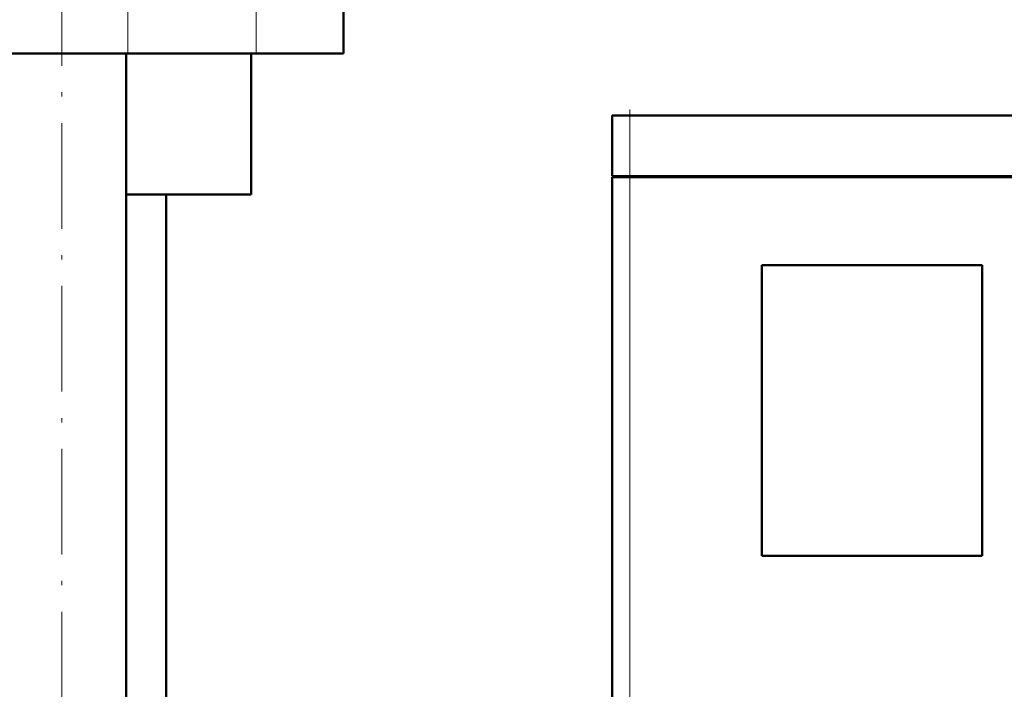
# Model space of a CAD drawing. Extents: x -1861 to 2179, y -1874 to 646.
# Tile 53 of 73: x 220 to 332, y -30 to 46. Entities that reach past the tile are written whole.
import ezdxf

# ---------------------------------------------------------------- set-up
doc = ezdxf.new("R2010")
doc.units = 0
doc.linetypes.add('DASHDOT', pattern=[18.5, 12, -3, 0.5, -3])

msp = doc.modelspace()

# ---------------------------------------------------------------- linework, layer by layer
at = {"color": 7, "linetype": 'DASHDOT', "lineweight": 18}
for p, q in [((225.1, -162.75), (225.1, 112.05)), ((289.56, 34.2), (289.56, -39))]:
    msp.add_line(p, q, dxfattribs=at)
at = {"color": 7, "lineweight": 18}
for p, q in [((232.56, 42.15), (232.56, 70.15)), ((247.13, 42.15), (247.13, 70.15)), ((289.56, 28.2), (289.56, 35.1)), ((289.56, 28.1), (289.56, 28.2)), ((289.56, -32.9), (289.56, 28.1))]:
    msp.add_line(p, q, dxfattribs=at)
at = {"color": 7, "lineweight": 50}
for p, q in [((257.07, 42.15), (257.07, 70.15)), ((232.56, 42.15), (70.57, 42.15)), ((232.4, -139.85), (232.4, 42.15)), ((247.13, 42.15), (232.56, 42.15)), ((246.57, 26.15), (246.57, 42.15)), ((257.07, 42.15), (247.13, 42.15)), ((289.56, 35.1), (287.56, 35.1)), ((287.56, 28.2), (287.56, 35.1)), ((289.56, 35.1), (369.56, 35.1)), ((289.56, 28.2), (287.56, 28.2)), ((287.56, 28.1), (288.15, 28.1)), ((287.56, 28.1), (287.56, -32.9)), ((287.66, 28.1), (287.66, 28.2)), ((288.15, 28.1), (289.56, 28.1)), ((289.56, 28.2), (369.56, 28.2)), ((369.56, 28.1), (289.56, 28.1)), ((246.57, 26.15), (232.4, 26.15)), ((236.92, -139.85), (236.92, 26.15)), ((304.56, -14.9), (304.56, 18.1)), ((304.56, 18.1), (329.56, 18.1)), ((329.56, 18.1), (329.56, -14.9)), ((329.56, -14.9), (304.56, -14.9))]:
    msp.add_line(p, q, dxfattribs=at)
at = {"color": 7, "linetype": 'DASHDOT', "lineweight": 18, "ltscale": 0.207015}
msp.add_line((289.56, 35.79), (289.56, 27.51), dxfattribs=at)

doc.saveas('drawing.dxf')
